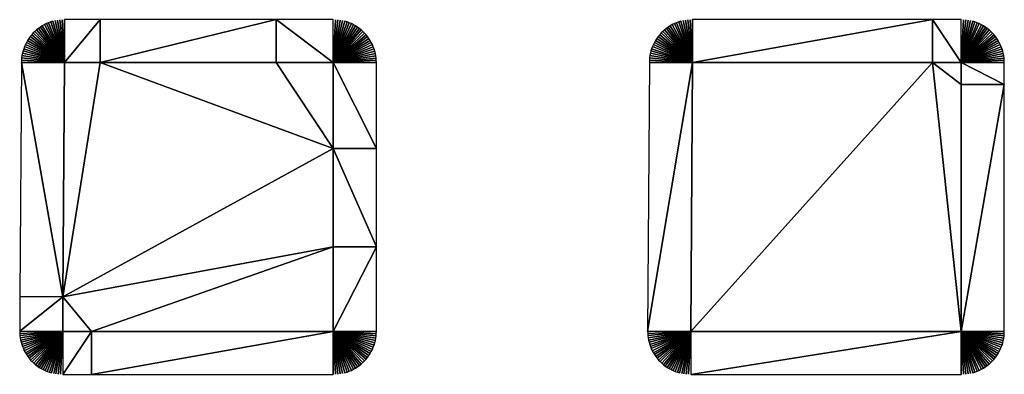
# Model space of a CAD drawing. Header units: metres. Extents: x 30502745 to 30502848, y 6949300 to 6949333.
# Tile 3 of 30: x 30502759 to 30502770, y 6949300 to 6949304. Entities that reach past the tile are written whole.
import ezdxf

# ---------------------------------------------------------------- set-up
doc = ezdxf.new("R2010")
doc.units = ezdxf.units.M
doc.layers.add('162400', color=1, linetype='Continuous', lineweight=0)

msp = doc.modelspace()

# ---------------------------------------------------------------- linework, layer by layer
at = {"layer": '162400', "linetype": 'ByBlock', "lineweight": -2}
for points in [[(30502759.64752044, 6949303.791521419, 77.37999999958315), (30502759.93701486, 6949303.408646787, 76.89999999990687), (30502759.66858766, 6949303.806574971, 77.37999999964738)], [(30502759.66858766, 6949303.806574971, 77.37999999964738), (30502759.93701486, 6949303.408646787, 76.89999999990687), (30502759.69043597, 6949303.820470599, 77.37999999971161)], [(30502759.69043597, 6949303.820470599, 77.37999999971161), (30502759.93701486, 6949303.408646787, 76.89999999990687), (30502759.7130018, 6949303.833167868, 77.37999999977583)], [(30502759.7130018, 6949303.833167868, 77.37999999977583), (30502759.93701486, 6949303.408646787, 76.89999999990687), (30502759.73621947, 6949303.844629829, 77.37999999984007)], [(30502759.73621947, 6949303.844629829, 77.37999999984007), (30502759.93701486, 6949303.408646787, 76.89999999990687), (30502759.76002144, 6949303.854823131, 77.3799999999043)], [(30502759.76002144, 6949303.854823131, 77.3799999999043), (30502759.93701486, 6949303.408646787, 76.89999999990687), (30502759.78433844, 6949303.863718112, 77.37999999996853)], [(30502759.78433844, 6949303.863718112, 77.37999999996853), (30502759.93701486, 6949303.408646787, 76.89999999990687), (30502759.80909971, 6949303.871288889, 77.38000000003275)], [(30502759.80909971, 6949303.871288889, 77.38000000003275), (30502759.93701486, 6949303.408646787, 76.89999999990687), (30502759.83423319, 6949303.877513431, 77.38000000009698)], [(30502759.83423319, 6949303.877513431, 77.38000000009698), (30502759.93701486, 6949303.408646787, 76.89999999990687), (30502759.85966577, 6949303.882373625, 77.38000000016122)], [(30502759.85966577, 6949303.882373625, 77.38000000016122), (30502759.93701486, 6949303.408646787, 76.89999999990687), (30502759.88532341, 6949303.88585533, 77.38000000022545)], [(30502759.88532341, 6949303.88585533, 77.38000000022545), (30502759.93701486, 6949303.408646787, 76.89999999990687), (30502759.91113148, 6949303.887948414, 77.38000000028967)], [(30502759.91113148, 6949303.887948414, 77.38000000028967), (30502759.93701486, 6949303.408646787, 76.89999999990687), (30502759.93701486, 6949303.888646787, 77.3800000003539)], [(30502760.33553708, 6949303.888646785, 77.37999999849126), (30502759.93701486, 6949303.888646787, 77.3800000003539), (30502759.93701486, 6949303.408646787, 76.89999999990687)], [(30502760.33553708, 6949303.408646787, 76.9), (30502760.33553708, 6949303.888646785, 77.37999999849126), (30502759.93701486, 6949303.408646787, 76.89999999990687)], [(30502762.29812787, 6949303.888646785, 77.37999999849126), (30502760.33553708, 6949303.888646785, 77.37999999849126), (30502760.33553708, 6949303.408646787, 76.9)], [(30502762.29812787, 6949303.408646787, 76.9), (30502762.29812787, 6949303.888646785, 77.37999999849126), (30502760.33553708, 6949303.408646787, 76.9)], [(30502762.29812787, 6949303.888646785, 77.37999999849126), (30502762.93389963, 6949303.408646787, 76.89999999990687), (30502762.93389963, 6949303.888646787, 77.3800000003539)], [(30502762.29812787, 6949303.408646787, 76.9), (30502762.93389963, 6949303.408646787, 76.89999999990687), (30502762.29812787, 6949303.888646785, 77.37999999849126)], [(30502762.9598863, 6949303.887942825, 77.38000000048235), (30502762.93389963, 6949303.888646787, 77.3800000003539), (30502762.93389963, 6949303.408646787, 76.89999999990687)], [(30502762.9598863, 6949303.887942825, 77.38000000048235), (30502762.93389963, 6949303.408646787, 76.89999999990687), (30502762.98579675, 6949303.885833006, 77.38000000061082)], [(30502762.98579675, 6949303.885833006, 77.38000000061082), (30502762.93389963, 6949303.408646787, 76.89999999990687), (30502763.01155499, 6949303.882323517, 77.38000000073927)], [(30502763.01155499, 6949303.882323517, 77.38000000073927), (30502762.93389963, 6949303.408646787, 76.89999999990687), (30502763.03708544, 6949303.877424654, 77.38000000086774)], [(30502763.03708544, 6949303.877424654, 77.38000000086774), (30502762.93389963, 6949303.408646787, 76.89999999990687), (30502763.06231323, 6949303.871150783, 77.38000000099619)], [(30502763.06231323, 6949303.871150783, 77.38000000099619), (30502762.93389963, 6949303.408646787, 76.89999999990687), (30502763.08716436, 6949303.863520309, 77.38000000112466)], [(30502763.08716436, 6949303.863520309, 77.38000000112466), (30502762.93389963, 6949303.408646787, 76.89999999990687), (30502763.11156594, 6949303.854555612, 77.38000000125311)], [(30502763.11156594, 6949303.854555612, 77.38000000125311), (30502762.93389963, 6949303.408646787, 76.89999999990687), (30502763.1354464, 6949303.844282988, 77.38000000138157)], [(30502763.1354464, 6949303.844282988, 77.38000000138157), (30502762.93389963, 6949303.408646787, 76.89999999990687), (30502763.15873568, 6949303.832732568, 77.38000000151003)], [(30502763.15873568, 6949303.832732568, 77.38000000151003), (30502762.93389963, 6949303.408646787, 76.89999999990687), (30502763.18136548, 6949303.819938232, 77.38000000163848)], [(30502763.18136548, 6949303.819938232, 77.38000000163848), (30502762.93389963, 6949303.408646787, 76.89999999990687), (30502763.20326942, 6949303.805937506, 77.38000000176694)], [(30502763.20326942, 6949303.805937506, 77.38000000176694), (30502762.93389963, 6949303.408646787, 76.89999999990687), (30502763.22438325, 6949303.790771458, 77.3800000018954)], [(30502766.64752044, 6949303.791521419, 77.37999999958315), (30502766.93701486, 6949303.408646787, 76.89999999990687), (30502766.66858766, 6949303.806574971, 77.37999999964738)], [(30502766.66858766, 6949303.806574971, 77.37999999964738), (30502766.93701486, 6949303.408646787, 76.89999999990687), (30502766.69043597, 6949303.820470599, 77.37999999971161)], [(30502766.69043597, 6949303.820470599, 77.37999999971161), (30502766.93701486, 6949303.408646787, 76.89999999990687), (30502766.7130018, 6949303.833167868, 77.37999999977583)], [(30502766.7130018, 6949303.833167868, 77.37999999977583), (30502766.93701486, 6949303.408646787, 76.89999999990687), (30502766.73621947, 6949303.844629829, 77.37999999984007)], [(30502766.73621947, 6949303.844629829, 77.37999999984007), (30502766.93701486, 6949303.408646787, 76.89999999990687), (30502766.76002144, 6949303.854823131, 77.3799999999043)], [(30502766.76002144, 6949303.854823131, 77.3799999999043), (30502766.93701486, 6949303.408646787, 76.89999999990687), (30502766.78433844, 6949303.863718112, 77.37999999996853)], [(30502766.78433844, 6949303.863718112, 77.37999999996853), (30502766.93701486, 6949303.408646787, 76.89999999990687), (30502766.80909971, 6949303.871288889, 77.38000000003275)], [(30502766.80909971, 6949303.871288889, 77.38000000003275), (30502766.93701486, 6949303.408646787, 76.89999999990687), (30502766.83423319, 6949303.877513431, 77.38000000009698)], [(30502766.83423319, 6949303.877513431, 77.38000000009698), (30502766.93701486, 6949303.408646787, 76.89999999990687), (30502766.85966577, 6949303.882373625, 77.38000000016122)], [(30502766.85966577, 6949303.882373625, 77.38000000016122), (30502766.93701486, 6949303.408646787, 76.89999999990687), (30502766.88532341, 6949303.88585533, 77.38000000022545)], [(30502766.88532341, 6949303.88585533, 77.38000000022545), (30502766.93701486, 6949303.408646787, 76.89999999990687), (30502766.91113148, 6949303.887948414, 77.38000000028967)], [(30502766.91113148, 6949303.887948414, 77.38000000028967), (30502766.93701486, 6949303.408646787, 76.89999999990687), (30502766.93701486, 6949303.888646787, 77.3800000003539)], [(30502769.61521596, 6949303.888646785, 77.37999999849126), (30502766.93701486, 6949303.888646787, 77.3800000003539), (30502766.93701486, 6949303.408646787, 76.89999999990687)], [(30502769.61521596, 6949303.408646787, 76.9), (30502769.61521596, 6949303.888646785, 77.37999999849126), (30502766.93701486, 6949303.408646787, 76.89999999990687)], [(30502769.61521596, 6949303.888646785, 77.37999999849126), (30502769.93389963, 6949303.408646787, 76.89999999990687), (30502769.93389963, 6949303.888646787, 77.3800000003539)], [(30502769.61521596, 6949303.408646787, 76.9), (30502769.93389963, 6949303.408646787, 76.89999999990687), (30502769.61521596, 6949303.888646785, 77.37999999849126)], [(30502769.9598863, 6949303.887942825, 77.38000000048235), (30502769.93389963, 6949303.888646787, 77.3800000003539), (30502769.93389963, 6949303.408646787, 76.89999999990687)], [(30502769.9598863, 6949303.887942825, 77.38000000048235), (30502769.93389963, 6949303.408646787, 76.89999999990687), (30502769.98579675, 6949303.885833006, 77.38000000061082)], [(30502769.98579675, 6949303.885833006, 77.38000000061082), (30502769.93389963, 6949303.408646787, 76.89999999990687), (30502770.01155499, 6949303.882323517, 77.38000000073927)], [(30502770.01155499, 6949303.882323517, 77.38000000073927), (30502769.93389963, 6949303.408646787, 76.89999999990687), (30502770.03708544, 6949303.877424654, 77.38000000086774)], [(30502770.03708544, 6949303.877424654, 77.38000000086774), (30502769.93389963, 6949303.408646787, 76.89999999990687), (30502770.06231323, 6949303.871150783, 77.38000000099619)], [(30502770.06231323, 6949303.871150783, 77.38000000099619), (30502769.93389963, 6949303.408646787, 76.89999999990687), (30502770.08716436, 6949303.863520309, 77.38000000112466)], [(30502770.08716436, 6949303.863520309, 77.38000000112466), (30502769.93389963, 6949303.408646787, 76.89999999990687), (30502770.11156594, 6949303.854555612, 77.38000000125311)], [(30502770.11156594, 6949303.854555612, 77.38000000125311), (30502769.93389963, 6949303.408646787, 76.89999999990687), (30502770.1354464, 6949303.844282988, 77.38000000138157)], [(30502770.1354464, 6949303.844282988, 77.38000000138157), (30502769.93389963, 6949303.408646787, 76.89999999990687), (30502770.15873568, 6949303.832732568, 77.38000000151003)], [(30502770.15873568, 6949303.832732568, 77.38000000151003), (30502769.93389963, 6949303.408646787, 76.89999999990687), (30502770.18136548, 6949303.819938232, 77.38000000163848)], [(30502770.18136548, 6949303.819938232, 77.38000000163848), (30502769.93389963, 6949303.408646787, 76.89999999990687), (30502770.20326942, 6949303.805937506, 77.38000000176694)], [(30502770.20326942, 6949303.805937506, 77.38000000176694), (30502769.93389963, 6949303.408646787, 76.89999999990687), (30502770.22438325, 6949303.790771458, 77.3800000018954)], [(30502759.54077208, 6949303.679555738, 77.37999999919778), (30502759.93701486, 6949303.408646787, 76.89999999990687), (30502759.555957, 6949303.700528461, 77.37999999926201)], [(30502759.555957, 6949303.700528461, 77.37999999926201), (30502759.93701486, 6949303.408646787, 76.89999999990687), (30502759.57225076, 6949303.720651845, 77.37999999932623)], [(30502759.57225076, 6949303.720651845, 77.37999999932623), (30502759.93701486, 6949303.408646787, 76.89999999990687), (30502759.58960594, 6949303.739867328, 77.37999999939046)], [(30502759.58960594, 6949303.739867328, 77.37999999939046), (30502759.93701486, 6949303.408646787, 76.89999999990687), (30502759.60797204, 6949303.758118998, 77.3799999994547)], [(30502759.60797204, 6949303.758118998, 77.3799999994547), (30502759.93701486, 6949303.408646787, 76.89999999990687), (30502759.62729562, 6949303.775353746, 77.37999999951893)], [(30502759.62729562, 6949303.775353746, 77.37999999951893), (30502759.93701486, 6949303.408646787, 76.89999999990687), (30502759.64752044, 6949303.791521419, 77.37999999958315)], [(30502763.22438325, 6949303.790771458, 77.3800000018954), (30502762.93389963, 6949303.408646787, 76.89999999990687), (30502763.24464504, 6949303.774484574, 77.38000000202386)], [(30502763.24464504, 6949303.774484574, 77.38000000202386), (30502762.93389963, 6949303.408646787, 76.89999999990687), (30502763.26399537, 6949303.757124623, 77.38000000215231)], [(30502763.26399537, 6949303.757124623, 77.38000000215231), (30502762.93389963, 6949303.408646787, 76.89999999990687), (30502763.28237746, 6949303.738742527, 77.38000000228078)], [(30502763.28237746, 6949303.738742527, 77.38000000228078), (30502762.93389963, 6949303.408646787, 76.89999999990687), (30502763.29973741, 6949303.719392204, 77.38000000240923)], [(30502763.29973741, 6949303.719392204, 77.38000000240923), (30502762.93389963, 6949303.408646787, 76.89999999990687), (30502763.3160243, 6949303.699130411, 77.3800000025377)], [(30502763.3160243, 6949303.699130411, 77.3800000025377), (30502762.93389963, 6949303.408646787, 76.89999999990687), (30502763.33119035, 6949303.678016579, 77.38000000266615)], [(30502766.54077208, 6949303.679555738, 77.37999999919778), (30502766.93701486, 6949303.408646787, 76.89999999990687), (30502766.555957, 6949303.700528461, 77.37999999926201)], [(30502766.555957, 6949303.700528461, 77.37999999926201), (30502766.93701486, 6949303.408646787, 76.89999999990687), (30502766.57225076, 6949303.720651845, 77.37999999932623)], [(30502766.57225076, 6949303.720651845, 77.37999999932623), (30502766.93701486, 6949303.408646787, 76.89999999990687), (30502766.58960594, 6949303.739867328, 77.37999999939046)], [(30502766.58960594, 6949303.739867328, 77.37999999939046), (30502766.93701486, 6949303.408646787, 76.89999999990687), (30502766.60797204, 6949303.758118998, 77.3799999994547)], [(30502766.60797204, 6949303.758118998, 77.3799999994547), (30502766.93701486, 6949303.408646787, 76.89999999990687), (30502766.62729562, 6949303.775353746, 77.37999999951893)], [(30502766.62729562, 6949303.775353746, 77.37999999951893), (30502766.93701486, 6949303.408646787, 76.89999999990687), (30502766.64752044, 6949303.791521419, 77.37999999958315)], [(30502770.22438325, 6949303.790771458, 77.3800000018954), (30502769.93389963, 6949303.408646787, 76.89999999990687), (30502770.24464504, 6949303.774484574, 77.38000000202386)], [(30502770.24464504, 6949303.774484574, 77.38000000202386), (30502769.93389963, 6949303.408646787, 76.89999999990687), (30502770.26399537, 6949303.757124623, 77.38000000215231)], [(30502770.26399537, 6949303.757124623, 77.38000000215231), (30502769.93389963, 6949303.408646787, 76.89999999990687), (30502770.28237746, 6949303.738742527, 77.38000000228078)], [(30502770.28237746, 6949303.738742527, 77.38000000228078), (30502769.93389963, 6949303.408646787, 76.89999999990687), (30502770.29973741, 6949303.719392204, 77.38000000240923)], [(30502770.29973741, 6949303.719392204, 77.38000000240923), (30502769.93389963, 6949303.408646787, 76.89999999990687), (30502770.3160243, 6949303.699130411, 77.3800000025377)], [(30502770.3160243, 6949303.699130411, 77.3800000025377), (30502769.93389963, 6949303.408646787, 76.89999999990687), (30502770.33119035, 6949303.678016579, 77.38000000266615)], [(30502759.48290662, 6949303.564164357, 77.37999999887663), (30502759.93701486, 6949303.408646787, 76.89999999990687), (30502759.49195341, 6949303.588425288, 77.37999999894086)], [(30502759.49195341, 6949303.588425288, 77.37999999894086), (30502759.93701486, 6949303.408646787, 76.89999999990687), (30502759.50229527, 6949303.612163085, 77.3799999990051)], [(30502759.50229527, 6949303.612163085, 77.3799999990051), (30502759.93701486, 6949303.408646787, 76.89999999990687), (30502759.51390212, 6949303.635308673, 77.37999999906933)], [(30502759.51390212, 6949303.635308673, 77.37999999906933), (30502759.93701486, 6949303.408646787, 76.89999999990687), (30502759.52674017, 6949303.657794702, 77.37999999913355)], [(30502759.52674017, 6949303.657794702, 77.37999999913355), (30502759.93701486, 6949303.408646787, 76.89999999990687), (30502759.54077208, 6949303.679555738, 77.37999999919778)], [(30502763.33119035, 6949303.678016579, 77.38000000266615), (30502762.93389963, 6949303.408646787, 76.89999999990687), (30502763.34519107, 6949303.656112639, 77.38000000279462)], [(30502763.34519107, 6949303.656112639, 77.38000000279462), (30502762.93389963, 6949303.408646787, 76.89999999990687), (30502763.35798541, 6949303.633482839, 77.38000000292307)], [(30502763.35798541, 6949303.633482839, 77.38000000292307), (30502762.93389963, 6949303.408646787, 76.89999999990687), (30502763.36953583, 6949303.610193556, 77.38000000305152)], [(30502763.36953583, 6949303.610193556, 77.38000000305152), (30502762.93389963, 6949303.408646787, 76.89999999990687), (30502763.37980845, 6949303.586313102, 77.38000000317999)], [(30502763.37980845, 6949303.586313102, 77.38000000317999), (30502762.93389963, 6949303.408646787, 76.89999999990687), (30502763.38877315, 6949303.561911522, 77.38000000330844)], [(30502766.48290662, 6949303.564164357, 77.37999999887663), (30502766.93701486, 6949303.408646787, 76.89999999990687), (30502766.49195341, 6949303.588425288, 77.37999999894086)], [(30502766.49195341, 6949303.588425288, 77.37999999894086), (30502766.93701486, 6949303.408646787, 76.89999999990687), (30502766.50229527, 6949303.612163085, 77.3799999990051)], [(30502766.50229527, 6949303.612163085, 77.3799999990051), (30502766.93701486, 6949303.408646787, 76.89999999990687), (30502766.51390212, 6949303.635308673, 77.37999999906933)], [(30502766.51390212, 6949303.635308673, 77.37999999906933), (30502766.93701486, 6949303.408646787, 76.89999999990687), (30502766.52674017, 6949303.657794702, 77.37999999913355)], [(30502766.52674017, 6949303.657794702, 77.37999999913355), (30502766.93701486, 6949303.408646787, 76.89999999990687), (30502766.54077208, 6949303.679555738, 77.37999999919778)], [(30502770.33119035, 6949303.678016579, 77.38000000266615), (30502769.93389963, 6949303.408646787, 76.89999999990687), (30502770.34519107, 6949303.656112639, 77.38000000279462)], [(30502770.34519107, 6949303.656112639, 77.38000000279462), (30502769.93389963, 6949303.408646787, 76.89999999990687), (30502770.35798541, 6949303.633482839, 77.38000000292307)], [(30502770.35798541, 6949303.633482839, 77.38000000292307), (30502769.93389963, 6949303.408646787, 76.89999999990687), (30502770.36953583, 6949303.610193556, 77.38000000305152)], [(30502770.36953583, 6949303.610193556, 77.38000000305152), (30502769.93389963, 6949303.408646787, 76.89999999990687), (30502770.37980845, 6949303.586313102, 77.38000000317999)], [(30502770.37980845, 6949303.586313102, 77.38000000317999), (30502769.93389963, 6949303.408646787, 76.89999999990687), (30502770.38877315, 6949303.561911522, 77.38000000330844)], [(30502759.4601387, 6949303.463319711, 77.37999999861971), (30502759.93701486, 6949303.408646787, 76.89999999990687), (30502759.46378069, 6949303.488955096, 77.37999999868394)], [(30502759.46378069, 6949303.488955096, 77.37999999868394), (30502759.93701486, 6949303.408646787, 76.89999999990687), (30502759.46879974, 6949303.514356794, 77.37999999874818)], [(30502759.46879974, 6949303.514356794, 77.37999999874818), (30502759.93701486, 6949303.408646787, 76.89999999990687), (30502759.47518124, 6949303.539450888, 77.37999999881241)], [(30502759.47518124, 6949303.539450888, 77.37999999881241), (30502759.93701486, 6949303.408646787, 76.89999999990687), (30502759.48290662, 6949303.564164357, 77.37999999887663)], [(30502763.38877315, 6949303.561911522, 77.38000000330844), (30502762.93389963, 6949303.408646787, 76.89999999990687), (30502763.39640363, 6949303.537060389, 77.3800000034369)], [(30502763.39640363, 6949303.537060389, 77.3800000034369), (30502762.93389963, 6949303.408646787, 76.89999999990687), (30502763.4026775, 6949303.511832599, 77.38000000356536)], [(30502763.4026775, 6949303.511832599, 77.38000000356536), (30502762.93389963, 6949303.408646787, 76.89999999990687), (30502763.40757636, 6949303.486302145, 77.38000000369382)], [(30502763.40757636, 6949303.486302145, 77.38000000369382), (30502762.93389963, 6949303.408646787, 76.89999999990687), (30502763.41108585, 6949303.460543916, 77.38000000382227)], [(30502766.4601387, 6949303.463319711, 77.37999999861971), (30502766.93701486, 6949303.408646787, 76.89999999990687), (30502766.46378069, 6949303.488955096, 77.37999999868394)], [(30502766.46378069, 6949303.488955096, 77.37999999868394), (30502766.93701486, 6949303.408646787, 76.89999999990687), (30502766.46879974, 6949303.514356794, 77.37999999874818)], [(30502766.46879974, 6949303.514356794, 77.37999999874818), (30502766.93701486, 6949303.408646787, 76.89999999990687), (30502766.47518124, 6949303.539450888, 77.37999999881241)], [(30502766.47518124, 6949303.539450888, 77.37999999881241), (30502766.93701486, 6949303.408646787, 76.89999999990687), (30502766.48290662, 6949303.564164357, 77.37999999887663)], [(30502770.38877315, 6949303.561911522, 77.38000000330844), (30502769.93389963, 6949303.408646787, 76.89999999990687), (30502770.39640363, 6949303.537060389, 77.3800000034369)], [(30502770.39640363, 6949303.537060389, 77.3800000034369), (30502769.93389963, 6949303.408646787, 76.89999999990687), (30502770.4026775, 6949303.511832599, 77.38000000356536)], [(30502770.4026775, 6949303.511832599, 77.38000000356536), (30502769.93389963, 6949303.408646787, 76.89999999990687), (30502770.40757636, 6949303.486302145, 77.38000000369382)], [(30502770.40757636, 6949303.486302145, 77.38000000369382), (30502769.93389963, 6949303.408646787, 76.89999999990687), (30502770.41108585, 6949303.460543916, 77.38000000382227)], [(30502759.92066678, 6949300.792951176, 76.9), (30502759.45702423, 6949303.411646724, 77.37999999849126), (30502759.44067615, 6949300.795951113, 77.38000000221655)], [(30502759.45788436, 6949303.437525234, 77.37999999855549), (30502759.45702423, 6949303.411646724, 77.37999999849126), (30502759.93701486, 6949303.408646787, 76.89999999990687)], [(30502759.92066678, 6949300.792951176, 76.9), (30502759.93701486, 6949303.408646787, 76.89999999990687), (30502759.45702423, 6949303.411646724, 77.37999999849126)], [(30502759.45788436, 6949303.437525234, 77.37999999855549), (30502759.93701486, 6949303.408646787, 76.89999999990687), (30502759.4601387, 6949303.463319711, 77.37999999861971)], [(30502759.92066678, 6949300.792951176, 76.9), (30502760.33553708, 6949303.408646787, 76.9), (30502759.93701486, 6949303.408646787, 76.89999999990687)], [(30502759.92066678, 6949300.792951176, 76.9), (30502762.93389963, 6949302.449928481, 76.9), (30502760.33553708, 6949303.408646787, 76.9)], [(30502762.93389963, 6949302.449928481, 76.9), (30502762.29812787, 6949303.408646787, 76.9), (30502760.33553708, 6949303.408646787, 76.9)], [(30502762.93389963, 6949302.449928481, 76.9), (30502762.93389963, 6949303.408646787, 76.89999999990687), (30502762.29812787, 6949303.408646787, 76.9)], [(30502763.41108585, 6949303.460543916, 77.38000000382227), (30502762.93389963, 6949303.408646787, 76.89999999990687), (30502763.41319567, 6949303.434633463, 77.38000000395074)], [(30502763.41319567, 6949303.434633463, 77.38000000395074), (30502762.93389963, 6949303.408646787, 76.89999999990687), (30502763.41389963, 6949303.408646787, 77.38000000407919)], [(30502763.41389963, 6949302.449928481, 77.38000000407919), (30502763.41389963, 6949303.408646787, 77.38000000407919), (30502762.93389963, 6949303.408646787, 76.89999999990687)], [(30502762.93389963, 6949302.449928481, 76.9), (30502763.41389963, 6949302.449928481, 77.38000000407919), (30502762.93389963, 6949303.408646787, 76.89999999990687)], [(30502766.93701486, 6949303.408646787, 76.89999999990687), (30502766.45702423, 6949303.411646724, 77.37999999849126), (30502766.43827426, 6949300.411646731, 77.37999999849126)], [(30502766.93701486, 6949303.408646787, 76.89999999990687), (30502766.43827426, 6949300.411646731, 77.37999999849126), (30502766.91826488, 6949300.408646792, 76.89999999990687)], [(30502766.45788436, 6949303.437525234, 77.37999999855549), (30502766.45702423, 6949303.411646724, 77.37999999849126), (30502766.93701486, 6949303.408646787, 76.89999999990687)], [(30502766.45788436, 6949303.437525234, 77.37999999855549), (30502766.93701486, 6949303.408646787, 76.89999999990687), (30502766.4601387, 6949303.463319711, 77.37999999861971)], [(30502769.61521596, 6949303.408646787, 76.9), (30502766.93701486, 6949303.408646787, 76.89999999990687), (30502766.91826488, 6949300.408646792, 76.89999999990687)], [(30502769.61521596, 6949303.408646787, 76.9), (30502766.91826488, 6949300.408646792, 76.89999999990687), (30502769.93389963, 6949300.408646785, 76.89999999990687)], [(30502769.93389963, 6949303.164106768, 76.9), (30502769.93389963, 6949303.408646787, 76.89999999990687), (30502769.61521596, 6949303.408646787, 76.9)], [(30502769.93389963, 6949303.164106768, 76.9), (30502769.61521596, 6949303.408646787, 76.9), (30502769.93389963, 6949300.408646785, 76.89999999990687)], [(30502770.41108585, 6949303.460543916, 77.38000000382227), (30502769.93389963, 6949303.408646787, 76.89999999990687), (30502770.41319567, 6949303.434633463, 77.38000000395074)], [(30502770.41319567, 6949303.434633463, 77.38000000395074), (30502769.93389963, 6949303.408646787, 76.89999999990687), (30502770.41389963, 6949303.408646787, 77.38000000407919)], [(30502770.41389963, 6949303.164106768, 77.38000000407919), (30502770.41389963, 6949303.408646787, 77.38000000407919), (30502769.93389963, 6949303.408646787, 76.89999999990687)], [(30502769.93389963, 6949303.164106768, 76.9), (30502770.41389963, 6949303.164106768, 77.38000000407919), (30502769.93389963, 6949303.408646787, 76.89999999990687)], [(30502770.41389963, 6949303.164106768, 77.38000000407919), (30502769.93389963, 6949300.408646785, 76.89999999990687), (30502770.41389963, 6949300.408646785, 77.38000000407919)], [(30502769.93389963, 6949303.164106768, 76.9), (30502769.93389963, 6949300.408646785, 76.89999999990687), (30502770.41389963, 6949303.164106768, 77.38000000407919)], [(30502759.92066678, 6949300.792951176, 76.9), (30502762.93389963, 6949301.352113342, 76.9), (30502762.93389963, 6949302.449928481, 76.9)], [(30502763.41389963, 6949301.352113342, 77.38000000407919), (30502763.41389963, 6949302.449928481, 77.38000000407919), (30502762.93389963, 6949302.449928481, 76.9)], [(30502762.93389963, 6949301.352113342, 76.9), (30502763.41389963, 6949301.352113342, 77.38000000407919), (30502762.93389963, 6949302.449928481, 76.9)], [(30502759.92066678, 6949300.792951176, 76.9), (30502760.23782654, 6949300.408646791, 76.9), (30502762.93389963, 6949301.352113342, 76.9)], [(30502760.23782654, 6949300.408646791, 76.9), (30502762.93389963, 6949300.408646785, 76.89999999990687), (30502762.93389963, 6949301.352113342, 76.9)], [(30502763.41389963, 6949301.352113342, 77.38000000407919), (30502762.93389963, 6949300.408646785, 76.89999999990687), (30502763.41389963, 6949300.408646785, 77.38000000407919)], [(30502762.93389963, 6949301.352113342, 76.9), (30502762.93389963, 6949300.408646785, 76.89999999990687), (30502763.41389963, 6949301.352113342, 77.38000000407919)], [(30502759.92066678, 6949300.792951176, 76.9), (30502759.44067615, 6949300.795951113, 77.38000000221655), (30502759.43827426, 6949300.411646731, 77.37999999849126)], [(30502759.92066678, 6949300.792951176, 76.9), (30502759.43827426, 6949300.411646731, 77.37999999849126), (30502759.91826488, 6949300.408646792, 76.89999999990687)], [(30502759.92066678, 6949300.792951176, 76.9), (30502759.91826488, 6949300.408646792, 76.89999999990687), (30502760.23782654, 6949300.408646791, 76.9)], [(30502759.43877968, 6949300.38642196, 77.37999999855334), (30502759.91826488, 6949300.408646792, 76.89999999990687), (30502759.43827426, 6949300.411646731, 77.37999999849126)], [(30502759.44060982, 6949300.361258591, 77.37999999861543), (30502759.91826488, 6949300.408646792, 76.89999999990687), (30502759.43877968, 6949300.38642196, 77.37999999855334)], [(30502759.44375961, 6949300.336226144, 77.37999999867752), (30502759.91826488, 6949300.408646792, 76.89999999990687), (30502759.44060982, 6949300.361258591, 77.37999999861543)], [(30502759.44822036, 6949300.311393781, 77.3799999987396), (30502759.91826488, 6949300.408646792, 76.89999999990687), (30502759.44375961, 6949300.336226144, 77.37999999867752)], [(30502759.45397974, 6949300.286830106, 77.3799999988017), (30502759.91826488, 6949300.408646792, 76.89999999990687), (30502759.44822036, 6949300.311393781, 77.3799999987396)], [(30502759.46102183, 6949300.262602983, 77.37999999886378), (30502759.91826488, 6949300.408646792, 76.89999999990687), (30502759.45397974, 6949300.286830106, 77.3799999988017)], [(30502759.46932719, 6949300.238779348, 77.37999999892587), (30502759.91826488, 6949300.408646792, 76.89999999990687), (30502759.46102183, 6949300.262602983, 77.37999999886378)], [(30502759.47887286, 6949300.215425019, 77.37999999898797), (30502759.91826488, 6949300.408646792, 76.89999999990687), (30502759.46932719, 6949300.238779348, 77.37999999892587)], [(30502759.48963248, 6949300.192604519, 77.37999999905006), (30502759.91826488, 6949300.408646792, 76.89999999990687), (30502759.47887286, 6949300.215425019, 77.37999999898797)], [(30502759.50157631, 6949300.170380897, 77.37999999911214), (30502759.91826488, 6949300.408646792, 76.89999999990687), (30502759.48963248, 6949300.192604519, 77.37999999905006)], [(30502759.51467136, 6949300.148815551, 77.37999999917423), (30502759.91826488, 6949300.408646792, 76.89999999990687), (30502759.50157631, 6949300.170380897, 77.37999999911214)], [(30502759.52888146, 6949300.127968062, 77.37999999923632), (30502759.91826488, 6949300.408646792, 76.89999999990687), (30502759.51467136, 6949300.148815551, 77.37999999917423)], [(30502759.54416733, 6949300.107896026, 77.3799999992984), (30502759.91826488, 6949300.408646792, 76.89999999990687), (30502759.52888146, 6949300.127968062, 77.37999999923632)], [(30502759.56048675, 6949300.088654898, 77.37999999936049), (30502759.91826488, 6949300.408646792, 76.89999999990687), (30502759.54416733, 6949300.107896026, 77.3799999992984)], [(30502759.57779464, 6949300.070297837, 77.37999999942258), (30502759.91826488, 6949300.408646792, 76.89999999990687), (30502759.56048675, 6949300.088654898, 77.37999999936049)], [(30502759.59604317, 6949300.052875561, 77.37999999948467), (30502759.91826488, 6949300.408646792, 76.89999999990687), (30502759.57779464, 6949300.070297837, 77.37999999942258)], [(30502759.61518193, 6949300.036436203, 77.37999999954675), (30502759.91826488, 6949300.408646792, 76.89999999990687), (30502759.59604317, 6949300.052875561, 77.37999999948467)], [(30502759.63515804, 6949300.02102518, 77.37999999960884), (30502759.91826488, 6949300.408646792, 76.89999999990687), (30502759.61518193, 6949300.036436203, 77.37999999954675)], [(30502759.65591631, 6949300.006685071, 77.37999999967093), (30502759.91826488, 6949300.408646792, 76.89999999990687), (30502759.63515804, 6949300.02102518, 77.37999999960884)], [(30502759.67739939, 6949299.993455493, 77.37999999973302), (30502759.91826488, 6949300.408646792, 76.89999999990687), (30502759.65591631, 6949300.006685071, 77.37999999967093)], [(30502759.69954793, 6949299.981372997, 77.3799999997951), (30502759.91826488, 6949300.408646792, 76.89999999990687), (30502759.67739939, 6949299.993455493, 77.37999999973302)], [(30502759.72230074, 6949299.970470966, 77.37999999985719), (30502759.91826488, 6949300.408646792, 76.89999999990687), (30502759.69954793, 6949299.981372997, 77.3799999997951)], [(30502759.74559495, 6949299.960779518, 77.37999999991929), (30502759.91826488, 6949300.408646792, 76.89999999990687), (30502759.72230074, 6949299.970470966, 77.37999999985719)], [(30502759.76936621, 6949299.952325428, 77.37999999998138), (30502759.91826488, 6949300.408646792, 76.89999999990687), (30502759.74559495, 6949299.960779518, 77.37999999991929)], [(30502759.79354885, 6949299.945132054, 77.38000000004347), (30502759.91826488, 6949300.408646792, 76.89999999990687), (30502759.76936621, 6949299.952325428, 77.37999999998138)], [(30502759.81807605, 6949299.93921927, 77.38000000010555), (30502759.91826488, 6949300.408646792, 76.89999999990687), (30502759.79354885, 6949299.945132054, 77.38000000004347)], [(30502759.84288005, 6949299.934603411, 77.38000000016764), (30502759.91826488, 6949300.408646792, 76.89999999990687), (30502759.81807605, 6949299.93921927, 77.38000000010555)], [(30502759.86789232, 6949299.931297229, 77.38000000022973), (30502759.91826488, 6949300.408646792, 76.89999999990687), (30502759.84288005, 6949299.934603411, 77.38000000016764)], [(30502759.89304376, 6949299.929309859, 77.38000000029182), (30502759.91826488, 6949300.408646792, 76.89999999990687), (30502759.86789232, 6949299.931297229, 77.38000000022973)], [(30502759.89304376, 6949299.929309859, 77.38000000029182), (30502759.91826488, 6949299.928646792, 77.3800000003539), (30502759.91826488, 6949300.408646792, 76.89999999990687)], [(30502760.23782654, 6949300.408646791, 76.9), (30502759.91826488, 6949300.408646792, 76.89999999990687), (30502759.91826488, 6949299.928646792, 77.3800000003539)], [(30502760.23782654, 6949300.408646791, 76.9), (30502759.91826488, 6949299.928646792, 77.3800000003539), (30502760.23782654, 6949299.928646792, 77.37999999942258)], [(30502760.23782654, 6949299.928646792, 77.37999999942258), (30502762.93389963, 6949299.928646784, 77.3800000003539), (30502762.93389963, 6949300.408646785, 76.89999999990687)], [(30502760.23782654, 6949300.408646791, 76.9), (30502760.23782654, 6949299.928646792, 77.37999999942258), (30502762.93389963, 6949300.408646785, 76.89999999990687)], [(30502763.41319567, 6949300.382660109, 77.38000000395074), (30502763.41389963, 6949300.408646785, 77.38000000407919), (30502762.93389963, 6949300.408646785, 76.89999999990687)], [(30502763.41319567, 6949300.382660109, 77.38000000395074), (30502762.93389963, 6949300.408646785, 76.89999999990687), (30502763.41108585, 6949300.356749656, 77.38000000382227)], [(30502763.41108585, 6949300.356749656, 77.38000000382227), (30502762.93389963, 6949300.408646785, 76.89999999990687), (30502763.40757636, 6949300.330991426, 77.38000000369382)], [(30502763.40757636, 6949300.330991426, 77.38000000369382), (30502762.93389963, 6949300.408646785, 76.89999999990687), (30502763.4026775, 6949300.305460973, 77.38000000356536)], [(30502763.4026775, 6949300.305460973, 77.38000000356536), (30502762.93389963, 6949300.408646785, 76.89999999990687), (30502763.39640363, 6949300.280233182, 77.3800000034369)], [(30502763.39640363, 6949300.280233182, 77.3800000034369), (30502762.93389963, 6949300.408646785, 76.89999999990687), (30502763.38877315, 6949300.255382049, 77.38000000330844)], [(30502763.38877315, 6949300.255382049, 77.38000000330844), (30502762.93389963, 6949300.408646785, 76.89999999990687), (30502763.37980846, 6949300.230980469, 77.38000000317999)], [(30502763.37980846, 6949300.230980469, 77.38000000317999), (30502762.93389963, 6949300.408646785, 76.89999999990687), (30502763.36953583, 6949300.207100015, 77.38000000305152)], [(30502763.36953583, 6949300.207100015, 77.38000000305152), (30502762.93389963, 6949300.408646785, 76.89999999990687), (30502763.35798541, 6949300.183810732, 77.38000000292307)], [(30502763.35798541, 6949300.183810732, 77.38000000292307), (30502762.93389963, 6949300.408646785, 76.89999999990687), (30502763.34519107, 6949300.161180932, 77.38000000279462)], [(30502763.34519107, 6949300.161180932, 77.38000000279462), (30502762.93389963, 6949300.408646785, 76.89999999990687), (30502763.33119035, 6949300.139276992, 77.38000000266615)], [(30502763.33119035, 6949300.139276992, 77.38000000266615), (30502762.93389963, 6949300.408646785, 76.89999999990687), (30502763.3160243, 6949300.11816316, 77.3800000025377)], [(30502763.3160243, 6949300.11816316, 77.3800000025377), (30502762.93389963, 6949300.408646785, 76.89999999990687), (30502763.29973741, 6949300.097901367, 77.38000000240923)], [(30502763.29973741, 6949300.097901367, 77.38000000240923), (30502762.93389963, 6949300.408646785, 76.89999999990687), (30502763.28237746, 6949300.078551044, 77.38000000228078)], [(30502763.28237746, 6949300.078551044, 77.38000000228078), (30502762.93389963, 6949300.408646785, 76.89999999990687), (30502763.26399537, 6949300.060168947, 77.38000000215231)], [(30502763.26399537, 6949300.060168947, 77.38000000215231), (30502762.93389963, 6949300.408646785, 76.89999999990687), (30502763.24464504, 6949300.042808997, 77.38000000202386)], [(30502763.24464504, 6949300.042808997, 77.38000000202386), (30502762.93389963, 6949300.408646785, 76.89999999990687), (30502763.22438325, 6949300.026522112, 77.3800000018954)], [(30502763.22438325, 6949300.026522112, 77.3800000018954), (30502762.93389963, 6949300.408646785, 76.89999999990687), (30502763.20326942, 6949300.011356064, 77.38000000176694)], [(30502763.20326942, 6949300.011356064, 77.38000000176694), (30502762.93389963, 6949300.408646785, 76.89999999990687), (30502763.18136548, 6949299.997355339, 77.38000000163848)], [(30502763.18136548, 6949299.997355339, 77.38000000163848), (30502762.93389963, 6949300.408646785, 76.89999999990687), (30502763.15873568, 6949299.984561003, 77.38000000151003)], [(30502763.15873568, 6949299.984561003, 77.38000000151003), (30502762.93389963, 6949300.408646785, 76.89999999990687), (30502763.1354464, 6949299.973010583, 77.38000000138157)], [(30502763.1354464, 6949299.973010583, 77.38000000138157), (30502762.93389963, 6949300.408646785, 76.89999999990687), (30502763.11156594, 6949299.962737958, 77.38000000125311)], [(30502763.11156594, 6949299.962737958, 77.38000000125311), (30502762.93389963, 6949300.408646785, 76.89999999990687), (30502763.08716436, 6949299.953773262, 77.38000000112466)], [(30502763.08716436, 6949299.953773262, 77.38000000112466), (30502762.93389963, 6949300.408646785, 76.89999999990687), (30502763.06231323, 6949299.946142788, 77.38000000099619)], [(30502763.06231323, 6949299.946142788, 77.38000000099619), (30502762.93389963, 6949300.408646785, 76.89999999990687), (30502763.03708544, 6949299.939868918, 77.38000000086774)], [(30502763.03708544, 6949299.939868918, 77.38000000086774), (30502762.93389963, 6949300.408646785, 76.89999999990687), (30502763.01155499, 6949299.934970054, 77.38000000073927)], [(30502763.01155499, 6949299.934970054, 77.38000000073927), (30502762.93389963, 6949300.408646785, 76.89999999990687), (30502762.98579675, 6949299.931460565, 77.38000000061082)], [(30502762.98579675, 6949299.931460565, 77.38000000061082), (30502762.93389963, 6949300.408646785, 76.89999999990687), (30502762.9598863, 6949299.929350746, 77.38000000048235)], [(30502762.9598863, 6949299.929350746, 77.38000000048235), (30502762.93389963, 6949300.408646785, 76.89999999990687), (30502762.93389963, 6949299.928646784, 77.3800000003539)], [(30502766.43877968, 6949300.38642196, 77.37999999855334), (30502766.91826488, 6949300.408646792, 76.89999999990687), (30502766.43827426, 6949300.411646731, 77.37999999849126)], [(30502766.44060982, 6949300.361258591, 77.37999999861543), (30502766.91826488, 6949300.408646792, 76.89999999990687), (30502766.43877968, 6949300.38642196, 77.37999999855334)], [(30502766.44375961, 6949300.336226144, 77.37999999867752), (30502766.91826488, 6949300.408646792, 76.89999999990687), (30502766.44060982, 6949300.361258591, 77.37999999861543)], [(30502766.44822036, 6949300.311393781, 77.3799999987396), (30502766.91826488, 6949300.408646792, 76.89999999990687), (30502766.44375961, 6949300.336226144, 77.37999999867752)], [(30502766.45397974, 6949300.286830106, 77.3799999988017), (30502766.91826488, 6949300.408646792, 76.89999999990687), (30502766.44822036, 6949300.311393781, 77.3799999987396)], [(30502766.46102183, 6949300.262602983, 77.37999999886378), (30502766.91826488, 6949300.408646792, 76.89999999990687), (30502766.45397974, 6949300.286830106, 77.3799999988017)], [(30502766.46932719, 6949300.238779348, 77.37999999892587), (30502766.91826488, 6949300.408646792, 76.89999999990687), (30502766.46102183, 6949300.262602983, 77.37999999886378)], [(30502766.47887286, 6949300.215425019, 77.37999999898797), (30502766.91826488, 6949300.408646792, 76.89999999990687), (30502766.46932719, 6949300.238779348, 77.37999999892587)], [(30502766.48963248, 6949300.192604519, 77.37999999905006), (30502766.91826488, 6949300.408646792, 76.89999999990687), (30502766.47887286, 6949300.215425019, 77.37999999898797)], [(30502766.50157631, 6949300.170380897, 77.37999999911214), (30502766.91826488, 6949300.408646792, 76.89999999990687), (30502766.48963248, 6949300.192604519, 77.37999999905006)], [(30502766.51467136, 6949300.148815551, 77.37999999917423), (30502766.91826488, 6949300.408646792, 76.89999999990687), (30502766.50157631, 6949300.170380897, 77.37999999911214)], [(30502766.52888146, 6949300.127968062, 77.37999999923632), (30502766.91826488, 6949300.408646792, 76.89999999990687), (30502766.51467136, 6949300.148815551, 77.37999999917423)], [(30502766.54416733, 6949300.107896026, 77.3799999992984), (30502766.91826488, 6949300.408646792, 76.89999999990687), (30502766.52888146, 6949300.127968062, 77.37999999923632)], [(30502766.56048675, 6949300.088654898, 77.37999999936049), (30502766.91826488, 6949300.408646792, 76.89999999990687), (30502766.54416733, 6949300.107896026, 77.3799999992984)], [(30502766.57779464, 6949300.070297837, 77.37999999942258), (30502766.91826488, 6949300.408646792, 76.89999999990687), (30502766.56048675, 6949300.088654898, 77.37999999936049)], [(30502766.59604317, 6949300.052875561, 77.37999999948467), (30502766.91826488, 6949300.408646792, 76.89999999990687), (30502766.57779464, 6949300.070297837, 77.37999999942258)], [(30502766.61518193, 6949300.036436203, 77.37999999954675), (30502766.91826488, 6949300.408646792, 76.89999999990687), (30502766.59604317, 6949300.052875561, 77.37999999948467)], [(30502766.63515804, 6949300.02102518, 77.37999999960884), (30502766.91826488, 6949300.408646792, 76.89999999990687), (30502766.61518193, 6949300.036436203, 77.37999999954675)], [(30502766.65591631, 6949300.006685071, 77.37999999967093), (30502766.91826488, 6949300.408646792, 76.89999999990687), (30502766.63515804, 6949300.02102518, 77.37999999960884)], [(30502766.67739939, 6949299.993455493, 77.37999999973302), (30502766.91826488, 6949300.408646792, 76.89999999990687), (30502766.65591631, 6949300.006685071, 77.37999999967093)], [(30502766.69954793, 6949299.981372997, 77.3799999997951), (30502766.91826488, 6949300.408646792, 76.89999999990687), (30502766.67739939, 6949299.993455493, 77.37999999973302)], [(30502766.72230074, 6949299.970470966, 77.37999999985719), (30502766.91826488, 6949300.408646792, 76.89999999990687), (30502766.69954793, 6949299.981372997, 77.3799999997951)], [(30502766.74559495, 6949299.960779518, 77.37999999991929), (30502766.91826488, 6949300.408646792, 76.89999999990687), (30502766.72230074, 6949299.970470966, 77.37999999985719)], [(30502766.76936621, 6949299.952325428, 77.37999999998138), (30502766.91826488, 6949300.408646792, 76.89999999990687), (30502766.74559495, 6949299.960779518, 77.37999999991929)], [(30502766.79354885, 6949299.945132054, 77.38000000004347), (30502766.91826488, 6949300.408646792, 76.89999999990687), (30502766.76936621, 6949299.952325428, 77.37999999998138)], [(30502766.81807605, 6949299.93921927, 77.38000000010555), (30502766.91826488, 6949300.408646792, 76.89999999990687), (30502766.79354885, 6949299.945132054, 77.38000000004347)], [(30502766.84288005, 6949299.934603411, 77.38000000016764), (30502766.91826488, 6949300.408646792, 76.89999999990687), (30502766.81807605, 6949299.93921927, 77.38000000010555)], [(30502766.86789232, 6949299.931297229, 77.38000000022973), (30502766.91826488, 6949300.408646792, 76.89999999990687), (30502766.84288005, 6949299.934603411, 77.38000000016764)], [(30502766.89304376, 6949299.929309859, 77.38000000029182), (30502766.91826488, 6949300.408646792, 76.89999999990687), (30502766.86789232, 6949299.931297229, 77.38000000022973)], [(30502766.89304376, 6949299.929309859, 77.38000000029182), (30502766.91826488, 6949299.928646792, 77.3800000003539), (30502766.91826488, 6949300.408646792, 76.89999999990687)], [(30502766.91826488, 6949299.928646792, 77.3800000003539), (30502769.93389963, 6949300.408646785, 76.89999999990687), (30502766.91826488, 6949300.408646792, 76.89999999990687)], [(30502766.91826488, 6949299.928646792, 77.3800000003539), (30502769.93389963, 6949299.928646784, 77.3800000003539), (30502769.93389963, 6949300.408646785, 76.89999999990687)], [(30502770.41319567, 6949300.382660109, 77.38000000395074), (30502770.41389963, 6949300.408646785, 77.38000000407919), (30502769.93389963, 6949300.408646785, 76.89999999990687)], [(30502770.41319567, 6949300.382660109, 77.38000000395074), (30502769.93389963, 6949300.408646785, 76.89999999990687), (30502770.41108585, 6949300.356749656, 77.38000000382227)], [(30502770.41108585, 6949300.356749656, 77.38000000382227), (30502769.93389963, 6949300.408646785, 76.89999999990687), (30502770.40757636, 6949300.330991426, 77.38000000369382)], [(30502770.40757636, 6949300.330991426, 77.38000000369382), (30502769.93389963, 6949300.408646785, 76.89999999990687), (30502770.4026775, 6949300.305460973, 77.38000000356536)], [(30502770.4026775, 6949300.305460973, 77.38000000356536), (30502769.93389963, 6949300.408646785, 76.89999999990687), (30502770.39640363, 6949300.280233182, 77.3800000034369)], [(30502770.39640363, 6949300.280233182, 77.3800000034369), (30502769.93389963, 6949300.408646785, 76.89999999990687), (30502770.38877315, 6949300.255382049, 77.38000000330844)], [(30502770.38877315, 6949300.255382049, 77.38000000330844), (30502769.93389963, 6949300.408646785, 76.89999999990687), (30502770.37980846, 6949300.230980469, 77.38000000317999)], [(30502770.37980846, 6949300.230980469, 77.38000000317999), (30502769.93389963, 6949300.408646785, 76.89999999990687), (30502770.36953583, 6949300.207100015, 77.38000000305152)], [(30502770.36953583, 6949300.207100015, 77.38000000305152), (30502769.93389963, 6949300.408646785, 76.89999999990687), (30502770.35798541, 6949300.183810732, 77.38000000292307)], [(30502770.35798541, 6949300.183810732, 77.38000000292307), (30502769.93389963, 6949300.408646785, 76.89999999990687), (30502770.34519107, 6949300.161180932, 77.38000000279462)], [(30502770.34519107, 6949300.161180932, 77.38000000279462), (30502769.93389963, 6949300.408646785, 76.89999999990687), (30502770.33119035, 6949300.139276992, 77.38000000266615)], [(30502770.33119035, 6949300.139276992, 77.38000000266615), (30502769.93389963, 6949300.408646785, 76.89999999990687), (30502770.3160243, 6949300.11816316, 77.3800000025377)], [(30502770.3160243, 6949300.11816316, 77.3800000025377), (30502769.93389963, 6949300.408646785, 76.89999999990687), (30502770.29973741, 6949300.097901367, 77.38000000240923)], [(30502770.29973741, 6949300.097901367, 77.38000000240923), (30502769.93389963, 6949300.408646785, 76.89999999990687), (30502770.28237746, 6949300.078551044, 77.38000000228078)], [(30502770.28237746, 6949300.078551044, 77.38000000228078), (30502769.93389963, 6949300.408646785, 76.89999999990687), (30502770.26399537, 6949300.060168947, 77.38000000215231)], [(30502770.26399537, 6949300.060168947, 77.38000000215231), (30502769.93389963, 6949300.408646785, 76.89999999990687), (30502770.24464504, 6949300.042808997, 77.38000000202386)], [(30502770.24464504, 6949300.042808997, 77.38000000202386), (30502769.93389963, 6949300.408646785, 76.89999999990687), (30502770.22438325, 6949300.026522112, 77.3800000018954)], [(30502770.22438325, 6949300.026522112, 77.3800000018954), (30502769.93389963, 6949300.408646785, 76.89999999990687), (30502770.20326942, 6949300.011356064, 77.38000000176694)], [(30502770.20326942, 6949300.011356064, 77.38000000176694), (30502769.93389963, 6949300.408646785, 76.89999999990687), (30502770.18136548, 6949299.997355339, 77.38000000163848)], [(30502770.18136548, 6949299.997355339, 77.38000000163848), (30502769.93389963, 6949300.408646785, 76.89999999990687), (30502770.15873568, 6949299.984561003, 77.38000000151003)], [(30502770.15873568, 6949299.984561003, 77.38000000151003), (30502769.93389963, 6949300.408646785, 76.89999999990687), (30502770.1354464, 6949299.973010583, 77.38000000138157)], [(30502770.1354464, 6949299.973010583, 77.38000000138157), (30502769.93389963, 6949300.408646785, 76.89999999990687), (30502770.11156594, 6949299.962737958, 77.38000000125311)], [(30502770.11156594, 6949299.962737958, 77.38000000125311), (30502769.93389963, 6949300.408646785, 76.89999999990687), (30502770.08716436, 6949299.953773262, 77.38000000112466)], [(30502770.08716436, 6949299.953773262, 77.38000000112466), (30502769.93389963, 6949300.408646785, 76.89999999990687), (30502770.06231323, 6949299.946142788, 77.38000000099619)], [(30502770.06231323, 6949299.946142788, 77.38000000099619), (30502769.93389963, 6949300.408646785, 76.89999999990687), (30502770.03708544, 6949299.939868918, 77.38000000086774)], [(30502770.03708544, 6949299.939868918, 77.38000000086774), (30502769.93389963, 6949300.408646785, 76.89999999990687), (30502770.01155499, 6949299.934970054, 77.38000000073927)], [(30502770.01155499, 6949299.934970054, 77.38000000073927), (30502769.93389963, 6949300.408646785, 76.89999999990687), (30502769.98579675, 6949299.931460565, 77.38000000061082)], [(30502769.98579675, 6949299.931460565, 77.38000000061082), (30502769.93389963, 6949300.408646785, 76.89999999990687), (30502769.9598863, 6949299.929350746, 77.38000000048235)], [(30502769.9598863, 6949299.929350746, 77.38000000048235), (30502769.93389963, 6949300.408646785, 76.89999999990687), (30502769.93389963, 6949299.928646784, 77.3800000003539)]]:
    msp.add_3dface(points, dxfattribs=at)

doc.saveas('drawing.dxf')
